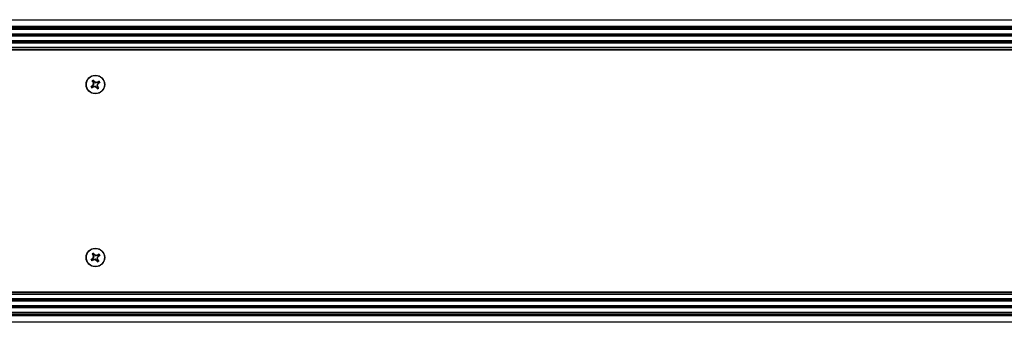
# Model space of a CAD drawing. Header units: inches. Extents: x 0.3 to 33.8, y 0.2 to 21.7.
# Tile 41 of 72: x 21.7 to 23.4, y 9.7 to 10.2. Entities that reach past the tile are written whole.
import ezdxf

# ---------------------------------------------------------------- set-up
doc = ezdxf.new("R2010")
doc.units = ezdxf.units.IN
doc.header["$MEASUREMENT"] = 0

msp = doc.modelspace()

# ---------------------------------------------------------------- linework, layer by layer
at = {"color": 7, "linetype": 'Continuous', "lineweight": 25}
for p, q in [((20.29507, 10.20923), (29.87507, 10.20923)), ((29.87507, 10.20823), (20.29507, 10.20823)), ((20.29507, 10.19773), (29.87507, 10.19773)), ((29.87507, 10.19673), (20.29507, 10.19673)), ((29.87507, 10.19573), (20.29507, 10.19573)), ((29.83207, 10.19523), (20.33807, 10.19523)), ((29.83207, 10.19261), (20.33807, 10.19261)), ((29.83207, 10.19194), (20.33807, 10.19194)), ((29.83207, 10.18423), (20.33807, 10.18423)), ((29.83207, 10.18355), (20.33807, 10.18355)), ((29.83207, 10.18101), (20.33807, 10.18101)), ((29.83207, 10.18034), (20.33807, 10.18034)), ((29.83207, 10.17263), (20.33807, 10.17263)), ((29.83207, 10.17195), (20.33807, 10.17195)), ((29.83207, 10.16941), (20.33807, 10.16941)), ((20.33694, 10.15723), (29.83319, 10.15723)), ((29.83319, 10.15623), (20.33694, 10.15623)), ((29.83207, 10.16874), (20.33807, 10.16874)), ((29.83207, 10.16103), (20.33807, 10.16103)), ((29.83207, 10.16035), (20.33807, 10.16035)), ((20.33807, 10.15773), (29.83207, 10.15773)), ((21.86759, 10.10274), (21.86888, 10.10081)), ((21.87021, 10.1017), (21.86892, 10.10363)), ((21.87021, 10.1017), (21.87063, 10.10212)), ((21.87063, 10.10212), (21.87108, 10.10171)), ((21.87108, 10.10171), (21.87064, 10.10127)), ((21.8726, 10.09996), (21.87064, 10.10127)), ((21.87857, 10.10171), (21.87664, 10.10042)), ((21.8676, 10.09437), (21.86567, 10.09308)), ((21.86656, 10.09175), (21.86849, 10.09305)), ((21.86718, 10.0948), (21.86759, 10.09524)), ((21.8676, 10.09437), (21.86718, 10.0948)), ((21.86759, 10.09524), (21.86803, 10.0948)), ((21.86934, 10.09677), (21.86803, 10.0948)), ((21.86832, 10.10058), (21.86888, 10.10081)), ((21.86854, 10.10001), (21.86832, 10.10058)), ((21.86872, 10.09249), (21.86849, 10.09305)), ((21.86911, 10.10025), (21.86854, 10.10001)), ((21.86934, 10.09677), (21.86866, 10.0969)), ((21.86929, 10.09271), (21.86872, 10.09249)), ((21.8689, 10.09807), (21.86958, 10.09793)), ((21.86905, 10.09328), (21.87137, 10.09374)), ((21.86905, 10.09328), (21.86929, 10.09271)), ((21.86911, 10.10025), (21.86958, 10.09793)), ((21.87123, 10.09306), (21.87137, 10.09374)), ((21.87254, 10.09351), (21.8724, 10.09283)), ((21.87254, 10.09351), (21.8745, 10.0922)), ((21.8726, 10.09996), (21.87274, 10.10064)), ((21.8739, 10.1004), (21.87377, 10.09973)), ((21.87608, 10.10019), (21.87377, 10.09973)), ((21.87406, 10.09176), (21.8745, 10.0922)), ((21.8745, 10.09134), (21.87406, 10.09176)), ((21.87493, 10.09177), (21.8745, 10.09134)), ((21.87493, 10.09177), (21.87622, 10.08984)), ((21.87624, 10.0954), (21.87556, 10.09553)), ((21.87602, 10.09322), (21.87556, 10.09553)), ((21.87579, 10.0967), (21.8771, 10.09866)), ((21.87579, 10.0967), (21.87647, 10.09657)), ((21.87585, 10.10076), (21.87641, 10.10098)), ((21.87608, 10.10019), (21.87585, 10.10076)), ((21.87602, 10.09322), (21.8766, 10.09345)), ((21.87681, 10.09289), (21.87626, 10.09266)), ((21.87755, 10.09073), (21.87626, 10.09266)), ((21.87641, 10.10098), (21.87664, 10.10042)), ((21.8766, 10.09345), (21.87681, 10.09289)), ((21.87754, 10.09823), (21.8771, 10.09866)), ((21.87753, 10.09909), (21.87946, 10.10038)), ((21.87753, 10.09909), (21.87796, 10.09867)), ((21.87796, 10.09867), (21.87754, 10.09823)), ((21.8676, 9.79437), (21.86567, 9.79308)), ((21.86718, 9.7948), (21.86759, 9.79524)), ((21.8676, 9.79437), (21.86718, 9.7948)), ((21.86759, 9.80274), (21.86888, 9.80081)), ((21.86759, 9.79524), (21.86803, 9.7948)), ((21.86934, 9.79677), (21.86803, 9.7948)), ((21.86832, 9.80058), (21.86888, 9.80081)), ((21.86854, 9.80001), (21.86832, 9.80058)), ((21.86911, 9.80025), (21.86854, 9.80001)), ((21.86934, 9.79677), (21.86866, 9.7969)), ((21.8689, 9.79807), (21.86958, 9.79793)), ((21.87021, 9.8017), (21.86892, 9.80363)), ((21.86911, 9.80025), (21.86958, 9.79793)), ((21.87021, 9.8017), (21.87063, 9.80212)), ((21.87063, 9.80212), (21.87108, 9.80171)), ((21.87108, 9.80171), (21.87064, 9.80127)), ((21.8726, 9.79996), (21.87064, 9.80127)), ((21.8726, 9.79996), (21.87274, 9.80064)), ((21.8739, 9.8004), (21.87377, 9.79973)), ((21.87608, 9.80019), (21.87377, 9.79973)), ((21.87624, 9.7954), (21.87556, 9.79553)), ((21.87602, 9.79322), (21.87556, 9.79553)), ((21.87579, 9.7967), (21.8771, 9.79866)), ((21.87579, 9.7967), (21.87647, 9.79657)), ((21.87585, 9.80076), (21.87641, 9.80098)), ((21.87608, 9.80019), (21.87585, 9.80076)), ((21.87641, 9.80098), (21.87664, 9.80042)), ((21.87857, 9.80171), (21.87664, 9.80042)), ((21.87754, 9.79823), (21.8771, 9.79866)), ((21.87753, 9.79909), (21.87946, 9.80038)), ((21.87753, 9.79909), (21.87796, 9.79867)), ((21.87796, 9.79867), (21.87754, 9.79823)), ((21.86656, 9.79175), (21.86849, 9.79305)), ((21.86872, 9.79249), (21.86849, 9.79305)), ((21.86929, 9.79271), (21.86872, 9.79249)), ((21.86905, 9.79328), (21.87137, 9.79374)), ((21.86905, 9.79328), (21.86929, 9.79271)), ((21.87123, 9.79306), (21.87137, 9.79374)), ((21.87254, 9.79351), (21.8724, 9.79283)), ((21.87254, 9.79351), (21.8745, 9.7922)), ((21.87406, 9.79176), (21.8745, 9.7922)), ((21.8745, 9.79134), (21.87406, 9.79176)), ((21.87493, 9.79177), (21.8745, 9.79134)), ((21.87493, 9.79177), (21.87622, 9.78984)), ((21.87602, 9.79322), (21.8766, 9.79345)), ((21.87681, 9.79289), (21.87626, 9.79266)), ((21.87755, 9.79073), (21.87626, 9.79266)), ((21.8766, 9.79345), (21.87681, 9.79289)), ((20.33694, 9.73723), (29.83319, 9.73723)), ((29.83319, 9.73623), (20.33694, 9.73623)), ((29.83207, 9.73573), (20.33807, 9.73573)), ((29.83207, 9.73311), (20.33807, 9.73311)), ((29.83207, 9.73244), (20.33807, 9.73244)), ((29.83207, 9.72473), (20.33807, 9.72473)), ((29.83207, 9.72405), (20.33807, 9.72405)), ((29.83207, 9.72151), (20.33807, 9.72151)), ((29.83207, 9.72084), (20.33807, 9.72084)), ((29.83207, 9.71313), (20.33807, 9.71313)), ((29.83207, 9.71245), (20.33807, 9.71245)), ((29.83207, 9.70991), (20.33807, 9.70991)), ((29.83207, 9.70924), (20.33807, 9.70924)), ((20.29507, 9.69773), (29.87507, 9.69773)), ((20.29507, 9.69673), (29.87507, 9.69673)), ((29.87507, 9.69573), (20.29507, 9.69573)), ((29.83207, 9.70153), (20.33807, 9.70153)), ((29.83207, 9.70085), (20.33807, 9.70085)), ((20.33807, 9.69823), (29.83207, 9.69823)), ((20.29507, 9.68523), (29.87507, 9.68523)), ((29.87507, 9.68423), (20.29507, 9.68423))]:
    msp.add_line(p, q, dxfattribs=at)
for centre, radius in [((21.87257, 10.09673), 0.0161), ((21.87257, 10.09673), 0.01575), ((21.87257, 9.79673), 0.0161), ((21.87257, 9.79673), 0.01575)]:
    msp.add_circle(centre, radius, dxfattribs=at)
for centre, radius, start, end in [((22.00319, 10.18507), 0.15915, 211.11379, 212.06763), ((21.87257, 10.09673), 0.0085, 116.50552, 131.05647), ((21.87257, 10.09673), 0.00801, 119.61944, 127.94256), ((21.74106, 10.00972), 0.15915, 35.49437, 36.4482), ((21.77157, 9.94552), 0.18519, 56.88797, 57.49901), ((21.96091, 9.96611), 0.15915, 121.11379, 122.06763), ((21.87257, 10.09673), 0.00801, 29.61944, 37.94256), ((21.87257, 10.09673), 0.0085, 26.50552, 41.05647), ((21.87257, 10.09673), 0.0085, 206.50552, 221.05647), ((21.95958, 9.96523), 0.15915, 125.49437, 126.4482), ((21.87257, 10.09673), 0.00801, 209.61944, 217.94256), ((21.78423, 10.22735), 0.15915, 301.11379, 302.06763), ((22.02378, 9.99573), 0.18519, 146.88797, 147.49901), ((22.05088, 10.13237), 0.18519, 190.06299, 190.67403), ((21.83693, 10.27505), 0.18519, 280.06299, 280.67403), ((21.97357, 10.24795), 0.18519, 236.88797, 237.49901), ((21.9082, 9.91842), 0.18519, 100.06299, 100.67403), ((22.00408, 10.18375), 0.15915, 215.49437, 216.4482), ((21.69425, 10.0611), 0.18519, 10.06299, 10.67403), ((21.87257, 10.09673), 0.0085, 296.50552, 311.05647), ((21.72135, 10.19773), 0.18519, 326.88797, 327.49901), ((21.87257, 10.09673), 0.00801, 299.61944, 307.94256), ((21.74195, 10.00839), 0.15915, 31.11379, 32.06763), ((21.78556, 10.22824), 0.15915, 305.49437, 306.4482), ((21.95958, 9.66523), 0.15915, 125.49437, 126.4482), ((22.00319, 9.88507), 0.15915, 211.11379, 212.06763), ((21.87257, 9.79673), 0.0085, 116.50552, 131.05647), ((22.02378, 9.69573), 0.18519, 146.88797, 147.49901), ((21.87257, 9.79673), 0.00801, 119.61944, 127.94256), ((22.05088, 9.83237), 0.18519, 190.06299, 190.67403), ((21.74106, 9.70972), 0.15915, 35.49437, 36.4482), ((21.77157, 9.64552), 0.18519, 56.88797, 57.49901), ((21.9082, 9.61842), 0.18519, 100.06299, 100.67403), ((21.69425, 9.7611), 0.18519, 10.06299, 10.67403), ((21.96091, 9.66611), 0.15915, 121.11379, 122.06763), ((21.72135, 9.89773), 0.18519, 326.88797, 327.49901), ((21.78556, 9.92824), 0.15915, 305.49437, 306.4482), ((21.87257, 9.79673), 0.00801, 29.61944, 37.94256), ((21.87257, 9.79673), 0.0085, 26.50552, 41.05647), ((21.87257, 9.79673), 0.0085, 206.50552, 221.05647), ((21.87257, 9.79673), 0.00801, 209.61944, 217.94256), ((21.78423, 9.92735), 0.15915, 301.11379, 302.06763), ((21.83693, 9.97505), 0.18519, 280.06299, 280.67403), ((21.97357, 9.94795), 0.18519, 236.88797, 237.49901), ((22.00408, 9.88375), 0.15915, 215.49437, 216.4482), ((21.87257, 9.79673), 0.0085, 296.50552, 311.05647), ((21.87257, 9.79673), 0.00801, 299.61944, 307.94256), ((21.74195, 9.70839), 0.15915, 31.11379, 32.06763)]:
    msp.add_arc(centre, radius, start, end, dxfattribs=at)
for centre, major_axis, ratio, start_param, end_param in [((21.87151, 10.10258), (0.00111, 0.00111), 0.994307, 2.9463327, 3.3368526), ((21.86673, 10.09568), (-0.00111, 0.00111), 0.994307, 2.9463327, 3.3368526), ((21.86936, 10.09174), (0.0006, -0.00145), 0.994307, 2.9463327, 3.3368526), ((21.86757, 10.09994), (-0.00145, -0.0006), 0.994307, 2.9463327, 3.3368526), ((21.86803, 10.09763), (-0.00154, 0.00031), 0.993591, 2.7511616, 3.5320237), ((21.87167, 10.0922), (-0.00031, -0.00154), 0.993591, 2.7511616, 3.5320237), ((21.87347, 10.10127), (0.00031, 0.00154), 0.993591, 2.7511616, 3.5320237), ((21.87362, 10.09089), (-0.00111, -0.00111), 0.994307, 2.9463327, 3.3368526), ((21.87711, 10.09583), (0.00154, -0.00031), 0.993591, 2.7511616, 3.5320237), ((21.87757, 10.09353), (0.00145, 0.0006), 0.994307, 2.9463327, 3.3368526), ((21.87577, 10.10173), (-0.0006, 0.00145), 0.994307, 2.9463327, 3.3368526), ((21.87841, 10.09779), (0.00111, -0.00111), 0.994307, 2.9463327, 3.3368526), ((21.86673, 9.79568), (-0.00111, 0.00111), 0.994307, 2.9463327, 3.3368526), ((21.86757, 9.79994), (-0.00145, -0.0006), 0.994307, 2.9463327, 3.3368526), ((21.86803, 9.79763), (-0.00154, 0.00031), 0.993591, 2.7511616, 3.5320237), ((21.87151, 9.80258), (0.00111, 0.00111), 0.994307, 2.9463327, 3.3368526), ((21.87347, 9.80127), (0.00031, 0.00154), 0.993591, 2.7511616, 3.5320237), ((21.87711, 9.79583), (0.00154, -0.00031), 0.993591, 2.7511616, 3.5320237), ((21.87577, 9.80173), (-0.0006, 0.00145), 0.994307, 2.9463327, 3.3368526), ((21.87841, 9.79779), (0.00111, -0.00111), 0.994307, 2.9463327, 3.3368526), ((21.86936, 9.79174), (0.0006, -0.00145), 0.994307, 2.9463327, 3.3368526), ((21.87167, 9.7922), (-0.00031, -0.00154), 0.993591, 2.7511616, 3.5320237), ((21.87362, 9.79089), (-0.00111, -0.00111), 0.994307, 2.9463327, 3.3368526), ((21.87757, 9.79353), (0.00145, 0.0006), 0.994307, 2.9463327, 3.3368526)]:
    msp.add_ellipse(centre, major_axis=major_axis, ratio=ratio, start_param=start_param, end_param=end_param, dxfattribs=at)
for points, knots in [([(21.86693, 10.10284), (21.86692, 10.10286), (21.8669, 10.10291), (21.8669, 10.10299), (21.86693, 10.10308), (21.86697, 10.10312), (21.86699, 10.10314)], [0, 0, 0, 0, 0.2526917, 0.5055172, 0.7534417, 1, 1, 1, 1]), ([(21.86759, 10.10274), (21.86748, 10.10276), (21.86726, 10.10279), (21.86704, 10.10282), (21.86693, 10.10284)], [0, 0, 0, 0, 0.49464731, 1, 1, 1, 1]), ([(21.86699, 10.10314), (21.86709, 10.10313), (21.86731, 10.1031), (21.86753, 10.10307), (21.86764, 10.10305)], [0, 0, 0, 0, 0.4958476, 1, 1, 1, 1]), ([(21.86764, 10.10305), (21.86762, 10.10303), (21.86758, 10.103), (21.86755, 10.10292), (21.86755, 10.10284), (21.86756, 10.10278), (21.86758, 10.10275), (21.86759, 10.10274)], [0, 0, 0, 0, 0.2255497, 0.4511533, 0.6755815, 0.8996403, 1, 1, 1, 1]), ([(21.86861, 10.1037), (21.86863, 10.10381), (21.86869, 10.10402), (21.86875, 10.10423), (21.86878, 10.10434)], [0, 0, 0, 0, 0.5041524, 1, 1, 1, 1]), ([(21.86892, 10.10363), (21.8689, 10.10365), (21.86887, 10.10369), (21.86879, 10.10372), (21.86872, 10.10373), (21.86865, 10.10372), (21.86862, 10.10371), (21.86861, 10.1037)], [0, 0, 0, 0, 0.2255496, 0.4511532, 0.6755812, 0.89964, 1, 1, 1, 1]), ([(21.86878, 10.10434), (21.8688, 10.10435), (21.86885, 10.10436), (21.86893, 10.10436), (21.869, 10.10434), (21.86905, 10.1043), (21.86907, 10.10427), (21.86908, 10.10427)], [0, 0, 0, 0, 0.2243701, 0.4484144, 0.6809027, 0.9255748, 1, 1, 1, 1]), ([(21.86908, 10.10427), (21.86905, 10.10416), (21.86899, 10.10395), (21.86894, 10.10373), (21.86892, 10.10363)], [0, 0, 0, 0, 0.5053527, 1, 1, 1, 1]), ([(21.87857, 10.10171), (21.87859, 10.10182), (21.87863, 10.10204), (21.87866, 10.10226), (21.87867, 10.10237)], [0, 0, 0, 0, 0.4946473, 1, 1, 1, 1]), ([(21.87889, 10.10166), (21.87887, 10.10168), (21.87883, 10.10172), (21.87876, 10.10175), (21.87868, 10.10175), (21.87862, 10.10174), (21.87858, 10.10172), (21.87857, 10.10171)], [0, 0, 0, 0, 0.2255497, 0.4511533, 0.6755815, 0.8996403, 1, 1, 1, 1]), ([(21.87867, 10.10237), (21.87869, 10.10238), (21.87874, 10.1024), (21.87883, 10.1024), (21.87891, 10.10237), (21.87895, 10.10233), (21.87897, 10.10231)], [0, 0, 0, 0, 0.2526917, 0.5055172, 0.7534417, 1, 1, 1, 1]), ([(21.87897, 10.10231), (21.87896, 10.10221), (21.87893, 10.10199), (21.8789, 10.10177), (21.87889, 10.10166)], [0, 0, 0, 0, 0.4958476, 1, 1, 1, 1]), ([(21.86497, 10.09294), (21.86496, 10.09297), (21.86494, 10.09301), (21.86494, 10.09309), (21.86496, 10.09317), (21.865, 10.09322), (21.86503, 10.09324), (21.86503, 10.09324)], [0, 0, 0, 0, 0.2243701, 0.4484144, 0.6809027, 0.9255748, 1, 1, 1, 1]), ([(21.8656, 10.09277), (21.86549, 10.0928), (21.86528, 10.09285), (21.86507, 10.09291), (21.86497, 10.09294)], [0, 0, 0, 0, 0.5041524, 1, 1, 1, 1]), ([(21.86503, 10.09324), (21.86514, 10.09321), (21.86535, 10.09316), (21.86557, 10.09311), (21.86567, 10.09308)], [0, 0, 0, 0, 0.5053527, 1, 1, 1, 1]), ([(21.86567, 10.09308), (21.86565, 10.09306), (21.86561, 10.09303), (21.86558, 10.09296), (21.86557, 10.09288), (21.86558, 10.09282), (21.8656, 10.09278), (21.8656, 10.09277)], [0, 0, 0, 0, 0.2255496, 0.4511532, 0.6755812, 0.89964, 1, 1, 1, 1]), ([(21.86616, 10.09115), (21.86617, 10.09126), (21.8662, 10.09148), (21.86623, 10.09169), (21.86625, 10.09181)], [0, 0, 0, 0, 0.4958449, 1, 1, 1, 1]), ([(21.86647, 10.0911), (21.86644, 10.09109), (21.86639, 10.09107), (21.86631, 10.09107), (21.86622, 10.09109), (21.86618, 10.09113), (21.86616, 10.09115)], [0, 0, 0, 0, 0.2526917, 0.5055172, 0.7534417, 1, 1, 1, 1]), ([(21.86625, 10.09181), (21.86627, 10.09179), (21.8663, 10.09175), (21.86638, 10.09172), (21.86646, 10.09171), (21.86652, 10.09173), (21.86655, 10.09175), (21.86656, 10.09175)], [0, 0, 0, 0, 0.2255497, 0.4511533, 0.6755815, 0.8996403, 1, 1, 1, 1]), ([(21.86656, 10.09175), (21.86654, 10.09165), (21.86651, 10.09143), (21.86648, 10.09121), (21.86647, 10.0911)], [0, 0, 0, 0, 0.4946499, 1, 1, 1, 1]), ([(21.86866, 10.0969), (21.86875, 10.09705), (21.86891, 10.09736), (21.86894, 10.09778), (21.8689, 10.09801), (21.8689, 10.09807)], [0, 0, 0, 0, 0.4271588, 0.8543492, 1, 1, 1, 1]), ([(21.8724, 10.09283), (21.87225, 10.09291), (21.87194, 10.09307), (21.87152, 10.0931), (21.87129, 10.09307), (21.87123, 10.09306)], [0, 0, 0, 0, 0.42715877, 0.85434923, 1, 1, 1, 1]), ([(21.87274, 10.10064), (21.87289, 10.10056), (21.8732, 10.10039), (21.87362, 10.10036), (21.87385, 10.1004), (21.8739, 10.1004)], [0, 0, 0, 0, 0.42715877, 0.85434923, 1, 1, 1, 1]), ([(21.87606, 10.0892), (21.87609, 10.0893), (21.87614, 10.08952), (21.87619, 10.08973), (21.87622, 10.08984)], [0, 0, 0, 0, 0.5053527, 1, 1, 1, 1]), ([(21.87636, 10.08913), (21.87634, 10.08912), (21.87629, 10.0891), (21.87621, 10.0891), (21.87613, 10.08913), (21.87608, 10.08916), (21.87606, 10.08919), (21.87606, 10.0892)], [0, 0, 0, 0, 0.2243701, 0.4484144, 0.6809027, 0.9255748, 1, 1, 1, 1]), ([(21.87647, 10.09657), (21.87639, 10.09641), (21.87623, 10.0961), (21.8762, 10.09568), (21.87623, 10.09546), (21.87624, 10.0954)], [0, 0, 0, 0, 0.4271588, 0.8543492, 1, 1, 1, 1]), ([(21.87622, 10.08984), (21.87624, 10.08982), (21.87627, 10.08978), (21.87634, 10.08974), (21.87642, 10.08973), (21.87648, 10.08974), (21.87652, 10.08976), (21.87653, 10.08977)], [0, 0, 0, 0, 0.2255496, 0.4511532, 0.6755812, 0.89964, 1, 1, 1, 1]), ([(21.87653, 10.08977), (21.8765, 10.08966), (21.87645, 10.08944), (21.87639, 10.08923), (21.87636, 10.08913)], [0, 0, 0, 0, 0.5041524, 1, 1, 1, 1]), ([(21.8775, 10.09041), (21.87751, 10.09043), (21.87755, 10.09047), (21.87758, 10.09054), (21.87759, 10.09062), (21.87757, 10.09068), (21.87755, 10.09072), (21.87755, 10.09073)], [0, 0, 0, 0, 0.2255497, 0.4511533, 0.6755815, 0.8996403, 1, 1, 1, 1]), ([(21.87815, 10.09033), (21.87804, 10.09034), (21.87783, 10.09037), (21.87761, 10.0904), (21.8775, 10.09041)], [0, 0, 0, 0, 0.4958449, 1, 1, 1, 1]), ([(21.87755, 10.09073), (21.87765, 10.09071), (21.87787, 10.09068), (21.87809, 10.09065), (21.8782, 10.09063)], [0, 0, 0, 0, 0.4946499, 1, 1, 1, 1]), ([(21.8782, 10.09063), (21.87821, 10.09061), (21.87824, 10.09056), (21.87823, 10.09047), (21.87821, 10.09039), (21.87817, 10.09035), (21.87815, 10.09033)], [0, 0, 0, 0, 0.2526917, 0.5055172, 0.7534417, 1, 1, 1, 1]), ([(21.87946, 10.10038), (21.87948, 10.1004), (21.87952, 10.10043), (21.87956, 10.10051), (21.87957, 10.10059), (21.87956, 10.10065), (21.87954, 10.10068), (21.87953, 10.10069)], [0, 0, 0, 0, 0.2255496, 0.4511532, 0.6755812, 0.89964, 1, 1, 1, 1]), ([(21.8801, 10.10022), (21.88, 10.10025), (21.87979, 10.10031), (21.87957, 10.10036), (21.87946, 10.10038)], [0, 0, 0, 0, 0.5053527, 1, 1, 1, 1]), ([(21.87953, 10.10069), (21.87964, 10.10067), (21.87986, 10.10061), (21.88007, 10.10055), (21.88017, 10.10052)], [0, 0, 0, 0, 0.5041524, 1, 1, 1, 1]), ([(21.88017, 10.10052), (21.88018, 10.1005), (21.8802, 10.10045), (21.8802, 10.10037), (21.88017, 10.1003), (21.88014, 10.10025), (21.88011, 10.10023), (21.8801, 10.10022)], [0, 0, 0, 0, 0.22437011, 0.44841436, 0.68090265, 0.92557481, 1, 1, 1, 1]), ([(21.86693, 9.80284), (21.86692, 9.80286), (21.8669, 9.80291), (21.8669, 9.80299), (21.86693, 9.80308), (21.86697, 9.80312), (21.86699, 9.80314)], [0, 0, 0, 0, 0.2526917, 0.5055172, 0.7534417, 1, 1, 1, 1]), ([(21.86759, 9.80274), (21.86748, 9.80276), (21.86726, 9.80279), (21.86704, 9.80282), (21.86693, 9.80284)], [0, 0, 0, 0, 0.49464731, 1, 1, 1, 1]), ([(21.86699, 9.80314), (21.86709, 9.80313), (21.86731, 9.8031), (21.86753, 9.80307), (21.86764, 9.80305)], [0, 0, 0, 0, 0.4958476, 1, 1, 1, 1]), ([(21.86764, 9.80305), (21.86762, 9.80303), (21.86758, 9.803), (21.86755, 9.80292), (21.86755, 9.80284), (21.86756, 9.80278), (21.86758, 9.80275), (21.86759, 9.80274)], [0, 0, 0, 0, 0.2255497, 0.4511533, 0.6755815, 0.8996403, 1, 1, 1, 1]), ([(21.86861, 9.8037), (21.86863, 9.80381), (21.86869, 9.80402), (21.86875, 9.80423), (21.86878, 9.80434)], [0, 0, 0, 0, 0.5041524, 1, 1, 1, 1]), ([(21.86892, 9.80363), (21.8689, 9.80365), (21.86887, 9.80369), (21.86879, 9.80372), (21.86872, 9.80373), (21.86865, 9.80372), (21.86862, 9.80371), (21.86861, 9.8037)], [0, 0, 0, 0, 0.2255496, 0.4511532, 0.6755812, 0.89964, 1, 1, 1, 1]), ([(21.86866, 9.7969), (21.86875, 9.79705), (21.86891, 9.79736), (21.86894, 9.79778), (21.8689, 9.79801), (21.8689, 9.79807)], [0, 0, 0, 0, 0.4271588, 0.8543492, 1, 1, 1, 1]), ([(21.86878, 9.80434), (21.8688, 9.80435), (21.86885, 9.80436), (21.86893, 9.80436), (21.869, 9.80434), (21.86905, 9.8043), (21.86907, 9.80427), (21.86908, 9.80427)], [0, 0, 0, 0, 0.2243701, 0.4484144, 0.6809027, 0.9255748, 1, 1, 1, 1]), ([(21.86908, 9.80427), (21.86905, 9.80416), (21.86899, 9.80395), (21.86894, 9.80373), (21.86892, 9.80363)], [0, 0, 0, 0, 0.5053527, 1, 1, 1, 1]), ([(21.87274, 9.80064), (21.87289, 9.80056), (21.8732, 9.80039), (21.87362, 9.80036), (21.87385, 9.8004), (21.8739, 9.8004)], [0, 0, 0, 0, 0.42715877, 0.85434923, 1, 1, 1, 1]), ([(21.87647, 9.79657), (21.87639, 9.79641), (21.87623, 9.7961), (21.8762, 9.79568), (21.87623, 9.79546), (21.87624, 9.7954)], [0, 0, 0, 0, 0.4271588, 0.8543492, 1, 1, 1, 1]), ([(21.87857, 9.80171), (21.87859, 9.80182), (21.87863, 9.80204), (21.87866, 9.80226), (21.87867, 9.80237)], [0, 0, 0, 0, 0.4946473, 1, 1, 1, 1]), ([(21.87889, 9.80166), (21.87887, 9.80168), (21.87883, 9.80172), (21.87876, 9.80175), (21.87868, 9.80175), (21.87862, 9.80174), (21.87858, 9.80172), (21.87857, 9.80171)], [0, 0, 0, 0, 0.2255497, 0.4511533, 0.6755815, 0.8996403, 1, 1, 1, 1]), ([(21.87867, 9.80237), (21.87869, 9.80238), (21.87874, 9.8024), (21.87883, 9.8024), (21.87891, 9.80237), (21.87895, 9.80233), (21.87897, 9.80231)], [0, 0, 0, 0, 0.2526917, 0.5055172, 0.7534417, 1, 1, 1, 1]), ([(21.87897, 9.80231), (21.87896, 9.80221), (21.87893, 9.80199), (21.8789, 9.80177), (21.87889, 9.80166)], [0, 0, 0, 0, 0.4958476, 1, 1, 1, 1]), ([(21.87946, 9.80038), (21.87948, 9.8004), (21.87952, 9.80043), (21.87956, 9.80051), (21.87957, 9.80059), (21.87956, 9.80065), (21.87954, 9.80068), (21.87953, 9.80069)], [0, 0, 0, 0, 0.2255496, 0.4511532, 0.6755812, 0.89964, 1, 1, 1, 1]), ([(21.8801, 9.80022), (21.88, 9.80025), (21.87979, 9.80031), (21.87957, 9.80036), (21.87946, 9.80038)], [0, 0, 0, 0, 0.5053527, 1, 1, 1, 1]), ([(21.87953, 9.80069), (21.87964, 9.80067), (21.87986, 9.80061), (21.88007, 9.80055), (21.88017, 9.80052)], [0, 0, 0, 0, 0.5041524, 1, 1, 1, 1]), ([(21.88017, 9.80052), (21.88018, 9.8005), (21.8802, 9.80045), (21.8802, 9.80037), (21.88017, 9.8003), (21.88014, 9.80025), (21.88011, 9.80023), (21.8801, 9.80022)], [0, 0, 0, 0, 0.22437011, 0.44841436, 0.68090265, 0.92557481, 1, 1, 1, 1]), ([(21.86497, 9.79294), (21.86496, 9.79297), (21.86494, 9.79301), (21.86494, 9.79309), (21.86496, 9.79317), (21.865, 9.79322), (21.86503, 9.79324), (21.86503, 9.79324)], [0, 0, 0, 0, 0.2243701, 0.4484144, 0.6809027, 0.9255748, 1, 1, 1, 1]), ([(21.8656, 9.79277), (21.86549, 9.7928), (21.86528, 9.79285), (21.86507, 9.79291), (21.86497, 9.79294)], [0, 0, 0, 0, 0.5041524, 1, 1, 1, 1]), ([(21.86503, 9.79324), (21.86514, 9.79321), (21.86535, 9.79316), (21.86557, 9.79311), (21.86567, 9.79308)], [0, 0, 0, 0, 0.5053527, 1, 1, 1, 1]), ([(21.86567, 9.79308), (21.86565, 9.79306), (21.86561, 9.79303), (21.86558, 9.79296), (21.86557, 9.79288), (21.86558, 9.79282), (21.8656, 9.79278), (21.8656, 9.79277)], [0, 0, 0, 0, 0.2255496, 0.4511532, 0.6755812, 0.89964, 1, 1, 1, 1]), ([(21.86616, 9.79115), (21.86617, 9.79126), (21.8662, 9.79148), (21.86623, 9.79169), (21.86625, 9.79181)], [0, 0, 0, 0, 0.4958449, 1, 1, 1, 1]), ([(21.86647, 9.7911), (21.86644, 9.79109), (21.86639, 9.79107), (21.86631, 9.79107), (21.86622, 9.79109), (21.86618, 9.79113), (21.86616, 9.79115)], [0, 0, 0, 0, 0.2526917, 0.5055172, 0.7534417, 1, 1, 1, 1]), ([(21.86625, 9.79181), (21.86627, 9.79179), (21.8663, 9.79175), (21.86638, 9.79172), (21.86646, 9.79171), (21.86652, 9.79173), (21.86655, 9.79175), (21.86656, 9.79175)], [0, 0, 0, 0, 0.2255497, 0.4511533, 0.6755815, 0.8996403, 1, 1, 1, 1]), ([(21.86656, 9.79175), (21.86654, 9.79165), (21.86651, 9.79143), (21.86648, 9.79121), (21.86647, 9.7911)], [0, 0, 0, 0, 0.4946499, 1, 1, 1, 1]), ([(21.8724, 9.79283), (21.87225, 9.79291), (21.87194, 9.79307), (21.87152, 9.7931), (21.87129, 9.79307), (21.87123, 9.79306)], [0, 0, 0, 0, 0.42715877, 0.85434923, 1, 1, 1, 1]), ([(21.87606, 9.7892), (21.87609, 9.7893), (21.87614, 9.78952), (21.87619, 9.78973), (21.87622, 9.78984)], [0, 0, 0, 0, 0.5053527, 1, 1, 1, 1]), ([(21.87636, 9.78913), (21.87634, 9.78912), (21.87629, 9.7891), (21.87621, 9.7891), (21.87613, 9.78913), (21.87608, 9.78916), (21.87606, 9.78919), (21.87606, 9.7892)], [0, 0, 0, 0, 0.2243701, 0.4484144, 0.6809027, 0.9255748, 1, 1, 1, 1]), ([(21.87622, 9.78984), (21.87624, 9.78982), (21.87627, 9.78978), (21.87634, 9.78974), (21.87642, 9.78973), (21.87648, 9.78974), (21.87652, 9.78976), (21.87653, 9.78977)], [0, 0, 0, 0, 0.2255496, 0.4511532, 0.6755812, 0.89964, 1, 1, 1, 1]), ([(21.87653, 9.78977), (21.8765, 9.78966), (21.87645, 9.78944), (21.87639, 9.78923), (21.87636, 9.78913)], [0, 0, 0, 0, 0.5041524, 1, 1, 1, 1]), ([(21.8775, 9.79041), (21.87751, 9.79043), (21.87755, 9.79047), (21.87758, 9.79054), (21.87759, 9.79062), (21.87757, 9.79068), (21.87755, 9.79072), (21.87755, 9.79073)], [0, 0, 0, 0, 0.2255497, 0.4511533, 0.6755815, 0.8996403, 1, 1, 1, 1]), ([(21.87815, 9.79033), (21.87804, 9.79034), (21.87783, 9.79037), (21.87761, 9.7904), (21.8775, 9.79041)], [0, 0, 0, 0, 0.4958449, 1, 1, 1, 1]), ([(21.87755, 9.79073), (21.87765, 9.79071), (21.87787, 9.79068), (21.87809, 9.79065), (21.8782, 9.79063)], [0, 0, 0, 0, 0.4946499, 1, 1, 1, 1]), ([(21.8782, 9.79063), (21.87821, 9.79061), (21.87824, 9.79056), (21.87823, 9.79047), (21.87821, 9.79039), (21.87817, 9.79035), (21.87815, 9.79033)], [0, 0, 0, 0, 0.2526917, 0.5055172, 0.7534417, 1, 1, 1, 1])]:
    msp.add_open_spline(points, degree=3, knots=knots, dxfattribs=at)

doc.saveas('drawing.dxf')
